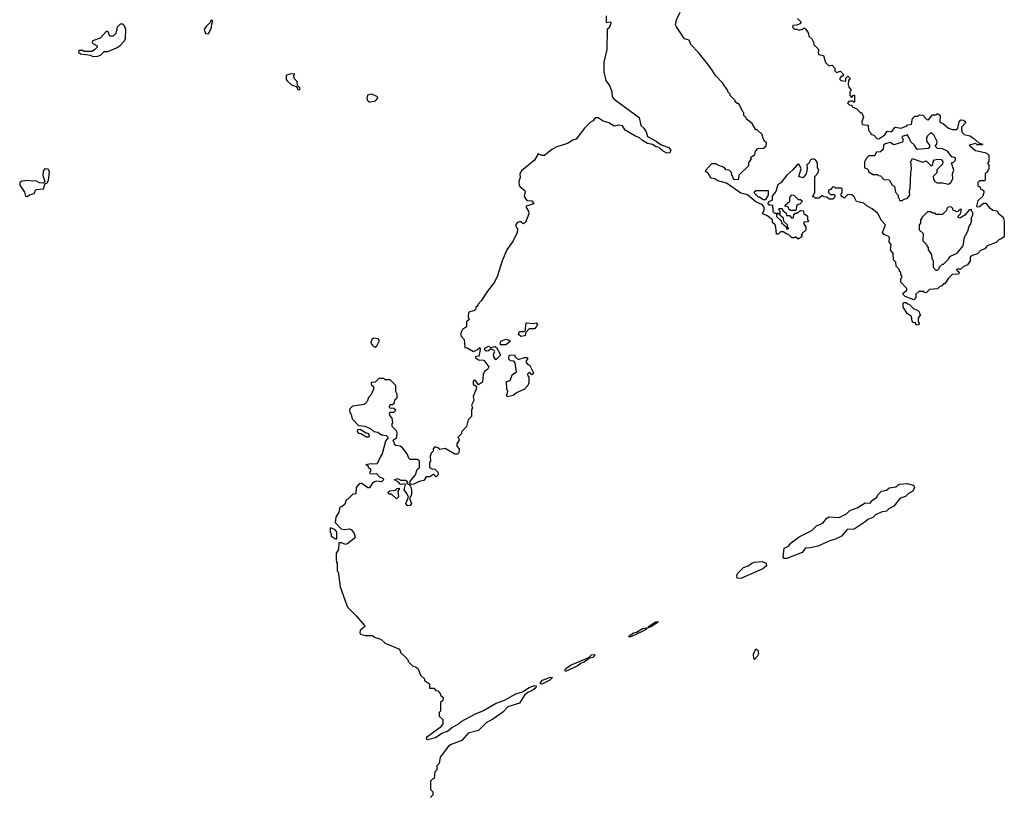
# Model space of a CAD drawing. Extents: x 1980017 to 2252640, y 74400 to 266395.
# Tile 112 of 256: x 2026936 to 2034853, y 223123 to 229375. Entities that reach past the tile are written whole.
import ezdxf

# ---------------------------------------------------------------- set-up
doc = ezdxf.new("R2010")
doc.units = 0

msp = doc.modelspace()

# ---------------------------------------------------------------- linework, layer by layer
at = {"layer": '0CON20XD'}
for points in [[(2028455, 229260), (2028477, 229313), (2028480, 229345), (2028490, 229355), (2028485, 229370), (2028471.7, 229368.3), (2028468.3, 229351.7), (2028435, 229320), (2028420, 229295), (2028430, 229265), (2028455, 229260)], [(2031651.2, 229405), (2031651.7, 229351.7), (2031687.5, 229357.5), (2031690, 229345), (2031675, 229310), (2031660, 229295), (2031656.7, 229135), (2031633, 229033), (2031632.5, 228955), (2031650, 228885), (2031681.7, 228841.7), (2031697.5, 228795), (2031700, 228755), (2031717.5, 228735), (2031917.9, 228587.9), (2031930, 228525), (2031953.9, 228503.9), (2031974.1, 228474.1), (2031983.3, 228435), (2032055, 228398.1), (2032095, 228369.4), (2032156.2, 228346.2), (2032173.1, 228325), (2032164.5, 228305.5), (2032140.9, 228300.9), (2032109.2, 228319.2), (2032077.6, 228347.6), (2032053.4, 228353.4), (2032025, 228371.9), (2031985, 228380.6), (2031943.7, 228403.7), (2031921.2, 228425), (2031881.7, 228441.7), (2031805, 228488.1), (2031782.5, 228522.5), (2031755, 228526), (2031715, 228520), (2031673.8, 228545), (2031628.6, 228558.6), (2031587.5, 228585), (2031563, 228587), (2031548.3, 228561.7), (2031525, 228550), (2031477, 228503), (2031410, 228415), (2031383, 228407), (2031341.7, 228378.3), (2031255, 228352.5), (2031215, 228332.5), (2031155, 228282.5), (2031135, 228282.5), (2031103.8, 228296.2), (2031075, 228246.7), (2030970.5, 228159.5), (2030957.5, 228135), (2030960, 228105), (2030950, 228075), (2030953, 228043), (2030960.7, 228030.7), (2030996.2, 228005), (2031000, 227995), (2030993.6, 227953.6), (2031015, 227920), (2031055, 227917.5), (2031070, 227895), (2031007.5, 227875), (2031007.5, 227865), (2031027.5, 227835), (2031028.8, 227815), (2031002.5, 227745), (2030983.3, 227733.3), (2030965, 227750), (2030955, 227750), (2030940, 227745), (2030923, 227727), (2030930, 227705), (2030940, 227695), (2030937.5, 227665), (2030905, 227597.5), (2030853.8, 227525), (2030816.2, 227435), (2030778.8, 227315), (2030753.3, 227265), (2030696.4, 227193.6), (2030647.5, 227115), (2030620, 227085), (2030620, 227075), (2030605, 227060), (2030600, 227045), (2030587, 227033), (2030555, 227027.5), (2030545, 227020), (2030542.5, 226985), (2030550, 226965), (2030530, 226945), (2030527.5, 226905), (2030497.5, 226885), (2030483.6, 226856.4), (2030484.1, 226834.1), (2030510, 226805), (2030515, 226740), (2030535, 226737.5), (2030585, 226707.5), (2030617, 226723), (2030635, 226740), (2030640, 226725), (2030631.7, 226678.3), (2030625, 226670), (2030600, 226665), (2030602.5, 226655), (2030625, 226640), (2030668.3, 226638.3), (2030707.5, 226585), (2030696.4, 226563.6), (2030675, 226550), (2030662.5, 226525), (2030658.3, 226461.7), (2030625, 226440), (2030600, 226475), (2030593, 226477), (2030581.2, 226468.8), (2030582.5, 226445), (2030610, 226425), (2030607.5, 226405), (2030582.5, 226345), (2030587, 226313), (2030570, 226275), (2030577.5, 226255), (2030570, 226235), (2030570, 226185), (2030543, 226157), (2030527.5, 226105), (2030490, 226065), (2030487, 226043), (2030460, 226015), (2030468.3, 226008.3), (2030470, 225995), (2030450, 225965), (2030450, 225945), (2030470, 225925), (2030467, 225893), (2030457, 225883), (2030435, 225882.5), (2030357, 225927), (2030315, 225920), (2030305, 225930), (2030275, 225940), (2030260, 225925), (2030260, 225905), (2030245, 225890), (2030237.5, 225865), (2030240, 225825), (2030230, 225815), (2030230, 225775), (2030253, 225763), (2030275, 225760), (2030297, 225737), (2030300, 225715), (2030285, 225700), (2030265, 225720), (2030235, 225700), (2030205, 225700), (2030185, 225670), (2030148.3, 225661.7), (2030105, 225641.2), (2030085, 225637.5), (2030071.7, 225651.7), (2030076.7, 225665), (2030120, 225715), (2030131.7, 225758.3), (2030150, 225775), (2030150, 225825), (2030135, 225840), (2030075, 225840), (2030065, 225850), (2030052.5, 225885), (2030015, 225932.5), (2029995, 225946.2), (2029961.7, 225951.7), (2029950, 225965), (2029940, 225995), (2029967.5, 226015), (2029971.2, 226055), (2029963, 226073), (2029930, 226105), (2029930, 226125), (2029937.5, 226135), (2029931.7, 226171.7), (2029913, 226193), (2029910, 226215), (2029915, 226220), (2029945, 226220), (2029960, 226235), (2029945, 226250), (2029911.7, 226251.7), (2029910, 226265), (2029915, 226280), (2029935, 226280), (2029950, 226295), (2029951.7, 226318.3), (2029970, 226335), (2029970, 226365), (2029960, 226385), (2029960, 226435), (2029915, 226480), (2029875, 226480), (2029865, 226490), (2029825, 226490), (2029795, 226460), (2029761.7, 226458.3), (2029761.7, 226441.7), (2029780, 226425), (2029780, 226405), (2029760, 226355), (2029741.7, 226338.3), (2029730, 226305), (2029705, 226280), (2029613, 226267), (2029590, 226245), (2029587.5, 226225), (2029601.7, 226201.7), (2029610, 226165), (2029661.7, 226111.7), (2029715, 226107.5), (2029760, 226085), (2029783, 226063), (2029815, 226057.5), (2029845, 226037.5), (2029881.7, 226031.7), (2029900, 226015), (2029877.5, 225985), (2029850, 225885), (2029833.3, 225856.7), (2029810, 225805), (2029745, 225802.5), (2029720, 225795), (2029735, 225790), (2029741.7, 225771.7), (2029757.5, 225765), (2029757, 225743), (2029750, 225735), (2029760, 225725), (2029805, 225727.5), (2029829.5, 225699.5), (2029860, 225685), (2029862.5, 225675), (2029845, 225660), (2029805, 225664), (2029790.3, 225659.7), (2029770, 225645), (2029750, 225610), (2029735, 225610), (2029686.4, 225646.4), (2029665, 225642.5), (2029642.5, 225615), (2029638.3, 225561.7), (2029615, 225560), (2029575, 225520), (2029560, 225515), (2029549.3, 225480.7), (2029528.3, 225461.7), (2029510, 225455), (2029502.5, 225415), (2029477.5, 225375), (2029473, 225333), (2029522.3, 225282.3), (2029545, 225275.8), (2029585, 225281.2), (2029603.6, 225273.6), (2029626.7, 225245), (2029632.5, 225215), (2029626.4, 225203.6), (2029575, 225163.3), (2029555, 225156.7), (2029525, 225168.8), (2029501.7, 225168.3), (2029500, 225115), (2029480, 225085), (2029480, 225035), (2029483, 225013), (2029490, 225005), (2029490, 224945), (2029497.5, 224935), (2029512.5, 224815), (2029563, 224673), (2029575, 224650), (2029645, 224580), (2029707.5, 224505), (2029710, 224495), (2029672.5, 224465), (2029670, 224445), (2029677.5, 224435), (2029715, 224423.8), (2029773.6, 224423.6), (2029795, 224407.5), (2029840, 224395), (2029875, 224362.5), (2029990, 224315), (2030000, 224285), (2030039.3, 224249.3), (2030060, 224225), (2030060, 224215), (2030095, 224180), (2030125, 224170), (2030140, 224155), (2030160, 224105), (2030190, 224075), (2030191.7, 224061.7), (2030230, 224035), (2030231.7, 224001.7), (2030265, 224000), (2030281.7, 223981.7), (2030298.3, 223978.3), (2030318.3, 223958.3), (2030321.7, 223941.7), (2030340, 223925), (2030338.3, 223901.7), (2030320, 223885), (2030320, 223815), (2030310, 223805), (2030310, 223775), (2030337.5, 223747.5), (2030337.5, 223712.5), (2030317.5, 223685), (2030206.7, 223605), (2030203.3, 223595), (2030215, 223588.8), (2030278.6, 223605), (2030331.6, 223638.4), (2030375.7, 223655), (2030408.8, 223681.2), (2030468.8, 223715), (2030487.2, 223732.8), (2030595, 223792.2), (2030665, 223821.4), (2030761.7, 223878.3), (2030835.3, 223904.7), (2030925, 223954.7), (2030979.6, 223970.4), (2031033.1, 224005), (2031075, 224022.5), (2031088.7, 224018.7), (2031085, 224003.8), (2031055, 223980), (2031025, 223968.6), (2030995, 223942.9), (2030955, 223880.8), (2030860.7, 223849.3), (2030821.4, 223808.6), (2030739.5, 223750.5), (2030688, 223722), (2030625, 223660.8), (2030541.7, 223638.3), (2030490.5, 223579.5), (2030405, 223548.8), (2030385, 223533.3), (2030316.7, 223445), (2030310, 223395), (2030290, 223375), (2030290, 223345), (2030273, 223327), (2030270, 223275), (2030255, 223270), (2030238.3, 223251.7), (2030240, 223185), (2030255, 223170), (2030260, 223145), (2030238.3, 223121.7)], [(2032485, 228117.5), (2032472, 228142), (2032450, 228155), (2032453.3, 228165), (2032501.7, 228218.3), (2032535, 228220), (2032541.7, 228211.7), (2032598.3, 228188.3), (2032611.7, 228171.7), (2032638.3, 228168.3), (2032658.3, 228148.3), (2032660, 228125), (2032668.3, 228118.3), (2032671.7, 228101.7), (2032685, 228090), (2032718.3, 228091.7), (2032721.7, 228128.3), (2032798.3, 228201.7), (2032800, 228225), (2032820, 228255), (2032811.7, 228268.3), (2032848.3, 228291.7), (2032851.7, 228318.3), (2032871.7, 228338.3), (2032918.3, 228341.7), (2032938.3, 228361.7), (2032940, 228385), (2032921.7, 228401.7), (2032918.3, 228418.3), (2032911.7, 228421.7), (2032908.3, 228448.3), (2032865, 228490), (2032855, 228490), (2032825, 228540), (2032780, 228575), (2032777, 228587), (2032760, 228605), (2032760, 228625), (2032750, 228635), (2032725, 228690), (2032715, 228700), (2032705, 228700), (2032690, 228715), (2032690, 228725), (2032650, 228765), (2032650, 228775), (2032630, 228795), (2032630, 228805), (2032585, 228870), (2032533.9, 228923.9), (2032486.1, 228996.1), (2032395, 229112.5), (2032332.5, 229175), (2032319.3, 229209.3), (2032282.3, 229222.3), (2032216.4, 229316.4), (2032210, 229335), (2032216.4, 229373.6), (2032247.5, 229435)], [(2033190, 229385), (2033220, 229355), (2033208.3, 229341.7), (2033185, 229330), (2033151.7, 229328.3), (2033150, 229315), (2033165, 229300), (2033185, 229300), (2033205, 229290), (2033231.7, 229298.3), (2033245, 229310), (2033258.3, 229298.3), (2033280, 229265), (2033281.7, 229241.7), (2033305, 229220), (2033320, 229195), (2033323, 229173), (2033353.3, 229143.3), (2033362.5, 229125), (2033357.5, 229115), (2033360, 229095), (2033398.3, 229088.3), (2033415, 229030), (2033443, 229003), (2033468.3, 229008.3), (2033490, 228985), (2033490, 228965), (2033505, 228950), (2033535, 228960), (2033560, 228935), (2033558.3, 228921.7), (2033545, 228920), (2033530, 228905), (2033530, 228895), (2033540, 228885), (2033578.3, 228881.7), (2033580, 228905), (2033595, 228920), (2033610, 228905), (2033610, 228895), (2033600, 228885), (2033597.5, 228855), (2033603, 228833), (2033620, 228815), (2033618.3, 228801.7), (2033610, 228795), (2033610, 228765), (2033625, 228750), (2033641.7, 228768.3), (2033648.3, 228768.3), (2033650, 228715), (2033645, 228710), (2033635, 228720), (2033615, 228720), (2033603, 228717), (2033592.5, 228705), (2033605, 228690), (2033628.3, 228688.3), (2033630, 228675), (2033668.3, 228658.3), (2033695, 228630), (2033705, 228630), (2033720, 228595), (2033707.5, 228555), (2033711.7, 228531.7), (2033758.3, 228528.3), (2033760, 228485), (2033777, 228467), (2033780, 228455), (2033805, 228446.7), (2033829.5, 228419.5), (2033845, 228416.2), (2033891.7, 228448.3), (2033911.7, 228478.3), (2033945, 228472.5), (2033975, 228510), (2034025, 228503.8), (2034068.3, 228521.7), (2034075, 228530), (2034097.5, 228532.5), (2034107.5, 228535), (2034115, 228580), (2034135, 228600), (2034155, 228600), (2034175, 228610), (2034198.3, 228608.3), (2034231.7, 228571.7), (2034245, 228570), (2034275, 228610), (2034305, 228610), (2034315, 228620), (2034337.5, 228605), (2034335, 228550), (2034365, 228537.5), (2034405, 228503.3), (2034435, 228493.3), (2034465, 228492.5), (2034478.3, 228501.7), (2034490, 228555), (2034505, 228570), (2034525, 228567.5), (2034540, 228555), (2034540, 228545), (2034508.3, 228511.7), (2034510.7, 228470.7), (2034531.7, 228451.7), (2034575, 228440), (2034605, 228422.5), (2034651.7, 228381.7), (2034680, 228375), (2034675, 228370), (2034635, 228370), (2034625, 228380), (2034570, 228365), (2034623, 228323), (2034697, 228307), (2034715, 228300), (2034730, 228285), (2034730, 228235), (2034720, 228225), (2034720, 228215), (2034730, 228205), (2034730, 228175), (2034720, 228165), (2034718.3, 228151.7), (2034700, 228135), (2034700, 228085), (2034695, 228080), (2034655, 228080), (2034640, 228065), (2034641.7, 228041.7), (2034658.3, 228028.3), (2034661.7, 228011.7), (2034675, 228010), (2034688.3, 227998.3), (2034690, 227985), (2034680, 227955), (2034641.7, 227918.3), (2034630, 227875), (2034635, 227870), (2034655, 227872.5), (2034685, 227900), (2034705, 227900), (2034735, 227862.5), (2034765, 227842.5), (2034795, 227837.5), (2034805, 227820), (2034845, 227787.5), (2034853.3, 227755), (2034851.7, 227628.3), (2034825, 227610), (2034811.7, 227608.3), (2034787, 227583), (2034715, 227557.5), (2034696.4, 227533.6), (2034661.7, 227518.3), (2034637, 227493), (2034595, 227480), (2034580, 227465), (2034580, 227435), (2034556.4, 227403.6), (2034523, 227387), (2034505, 227370), (2034475, 227370), (2034470, 227365), (2034490, 227345), (2034485, 227330), (2034435, 227327.5), (2034403.6, 227296.4), (2034375, 227250), (2034365, 227250), (2034350, 227235), (2034331.7, 227228.3), (2034315, 227210), (2034253, 227207), (2034225, 227180), (2034211.7, 227181.7), (2034205, 227190), (2034165, 227190), (2034141.7, 227168.3), (2034141.7, 227138.3), (2034127, 227123), (2034055, 227150), (2034040, 227165), (2034040, 227175), (2034068.3, 227201.7), (2034070, 227215), (2034020, 227265), (2034020, 227295), (2034028.3, 227301.7), (2034030, 227315), (2034020, 227325), (2034020, 227345), (2034011.7, 227351.7), (2034010, 227365), (2033983, 227393), (2033980, 227425), (2033963, 227443), (2033960, 227495), (2033937.5, 227525), (2033942.5, 227565), (2033928.3, 227588.3), (2033930, 227625), (2033920, 227635), (2033885, 227647.5), (2033873, 227663), (2033897.5, 227725), (2033865, 227760), (2033836.4, 227816.4), (2033790, 227855), (2033750, 227875), (2033725, 227900), (2033665, 227912.5), (2033645, 227950), (2033627, 227967), (2033595, 227970), (2033565, 227940), (2033555, 227950), (2033545, 227950), (2033542.5, 227975), (2033550, 227985), (2033550, 228015), (2033545, 228020), (2033495, 228020), (2033488.3, 228028.3), (2033475, 228030), (2033455, 228010), (2033440, 228005), (2033440, 227985), (2033455, 227970), (2033485, 227970), (2033490, 227965), (2033487.5, 227945), (2033475, 227932.5), (2033445, 227932.5), (2033427, 227947), (2033401.7, 227951.7), (2033395, 227960), (2033385, 227960), (2033365, 227940), (2033335, 227940), (2033328.3, 227948.3), (2033311.7, 227951.7), (2033330, 227985), (2033330, 228115), (2033355, 228140), (2033362.5, 228165), (2033350, 228185), (2033350, 228225), (2033335, 228247.5), (2033316.7, 228256.7), (2033295, 228247.5), (2033280, 228215), (2033265, 228210), (2033267.5, 228175), (2033258.8, 228135), (2033235, 228102.5), (2033200, 228115), (2033220, 228175), (2033205, 228210), (2033195, 228212.5), (2033185, 228206.2), (2033153.2, 228166.8), (2033105, 228124), (2033055.6, 228064.4), (2033031.2, 228048.8), (2033015.8, 227995), (2032988, 227955), (2032986.7, 227923.3), (2032953.3, 227906.7), (2032952.5, 227895), (2032965, 227887.5), (2032990, 227885), (2032993, 227833), (2033005, 227820), (2033038.3, 227818.3), (2033038.3, 227811.7), (2033021.7, 227808.3), (2033021.7, 227791.7), (2033058.3, 227758.3), (2033061.7, 227741.7), (2033098.3, 227708.3), (2033105, 227690), (2033120, 227695), (2033110, 227705), (2033110, 227725), (2033081.7, 227751.7), (2033078.3, 227778.3), (2033051.7, 227801.7), (2033050, 227835), (2033040, 227845), (2033043.6, 227856.4), (2033068.3, 227858.3), (2033071.7, 227841.7), (2033098.3, 227818.3), (2033101.7, 227801.7), (2033125, 227800), (2033145, 227780), (2033158.3, 227781.7), (2033160, 227805), (2033171.7, 227818.3), (2033185, 227820), (2033215, 227840), (2033238.3, 227838.3), (2033241.7, 227811.7), (2033255, 227810), (2033270, 227795), (2033270, 227765), (2033280, 227755), (2033275, 227750), (2033241.7, 227748.3), (2033240, 227735), (2033257.5, 227707.5), (2033257, 227683), (2033245, 227670), (2033230, 227665), (2033228.3, 227651.7), (2033220, 227645), (2033228.3, 227631.7), (2033195, 227610), (2033175, 227630), (2033165, 227620), (2033145, 227620), (2033118.3, 227648.3), (2033105, 227650), (2033075, 227670), (2033055, 227670), (2033035, 227650), (2033021.7, 227651.7), (2033017, 227707), (2033010, 227725), (2032990, 227745), (2032990, 227765), (2032945, 227800), (2032910, 227815), (2032922.5, 227845), (2032923.3, 227865), (2032907.7, 227887.7), (2032855, 227910), (2032787, 227967), (2032735, 227981.2), (2032620, 228060), (2032550.5, 228080.5), (2032525, 228096.2), (2032495, 228101.2), (2032485, 228117.5)], [(2027525, 229080), (2027565, 229082.5), (2027585, 229090), (2027615, 229120), (2027645, 229120), (2027715, 229150), (2027740, 229165), (2027780, 229205), (2027787.5, 229225), (2027790, 229295), (2027780, 229325), (2027765, 229340), (2027745, 229340), (2027720, 229315), (2027710, 229265), (2027688.3, 229241.7), (2027661.7, 229241.7), (2027647, 229277), (2027635, 229282.5), (2027583.6, 229226.4), (2027522.5, 229205), (2027517.5, 229195), (2027523.6, 229183.6), (2027560, 229165), (2027560, 229155), (2027537, 229133), (2027515, 229120), (2027455, 229120), (2027445, 229127.5), (2027411.7, 229128.3), (2027410, 229115), (2027425, 229100), (2027505, 229090), (2027525, 229080)], [(2029185, 228810), (2029190, 228825), (2029170, 228845), (2029167, 228877), (2029143, 228903), (2029140, 228925), (2029148.3, 228938.3), (2029115, 228940), (2029085, 228930), (2029080, 228925), (2029080, 228895), (2029090.7, 228880.7), (2029121.7, 228851.7), (2029158.3, 228838.3), (2029168.3, 228828.3), (2029170, 228815), (2029185, 228810)], [(2029755, 228714.2), (2029797.3, 228722.7), (2029815.4, 228744.6), (2029814.3, 228755), (2029766.4, 228776.4), (2029733, 228767), (2029727.5, 228745), (2029732, 228725), (2029744.2, 228714.2), (2029755, 228714.2)], [(2034035, 227920), (2034041.7, 227928.3), (2034075, 227940), (2034092.5, 227965), (2034090, 227995), (2034097, 228017), (2034101.2, 228145), (2034107.5, 228175), (2034102.5, 228235), (2034115, 228260), (2034195, 228230), (2034225, 228240), (2034265, 228200), (2034278.3, 228211.7), (2034280, 228235), (2034293, 228247), (2034315, 228252.5), (2034345, 228250), (2034360, 228235), (2034357, 228213), (2034311.7, 228168.3), (2034310, 228145), (2034280, 228115), (2034283, 228093), (2034293.6, 228073.6), (2034313, 228063), (2034355, 228062.5), (2034405, 228052.5), (2034423, 228067), (2034440, 228095), (2034437.5, 228135), (2034447.5, 228165), (2034430, 228225), (2034445, 228230), (2034460, 228245), (2034460, 228265), (2034431.7, 228271.7), (2034397, 228317), (2034355, 228337.5), (2034315, 228340), (2034301.7, 228351.7), (2034300, 228365), (2034310, 228375), (2034312.5, 228395), (2034290, 228445), (2034265, 228467.5), (2034237.5, 228445), (2034227.5, 228425), (2034228.3, 228398.3), (2034252.5, 228365), (2034251.7, 228348.3), (2034241.7, 228338.3), (2034151.7, 228331.7), (2034129.3, 228369.3), (2034103, 228393), (2034075, 228450), (2034032.5, 228435), (2034030, 228425), (2034040, 228415), (2034035, 228390), (2033965, 228370), (2033935, 228387.5), (2033895, 228377.5), (2033883, 228367), (2033878.3, 228331.7), (2033858.3, 228311.7), (2033825, 228310), (2033808.3, 228281.7), (2033765, 228280), (2033741.7, 228258.3), (2033738.3, 228241.7), (2033730, 228235), (2033730, 228185), (2033748.3, 228178.3), (2033758.3, 228168.3), (2033760, 228155), (2033795, 228130), (2033835, 228130), (2033841.7, 228121.7), (2033858.3, 228118.3), (2033885, 228090), (2033928.3, 228088.3), (2033952.5, 228045), (2033970, 228035), (2033978.3, 227988.3), (2034000, 227965), (2034000, 227945), (2034008.3, 227938.3), (2034011.7, 227921.7), (2034035, 227920)], [(2026995, 227953.3), (2027014.1, 227965.9), (2027053, 227977), (2027065, 228008.8), (2027127.5, 228015), (2027141.7, 228058.3), (2027156.4, 228063.6), (2027167.5, 228082.5), (2027176.8, 228153.2), (2027165, 228173.5), (2027138, 228175), (2027123.5, 228156.5), (2027121.1, 228121.1), (2027137.5, 228075), (2027125, 228060), (2027095, 228064), (2027065, 228079.4), (2027035, 228075.6), (2027001.4, 228081.4), (2026952.2, 228077.8), (2026936, 228065), (2026938, 228045), (2026975, 227987.5), (2026982.5, 227955), (2026995, 227953.3)], [(2032935, 227930), (2032957.5, 227965), (2032958.3, 227998.3), (2032855, 228000), (2032841.7, 227988.3), (2032841.7, 227981.7), (2032875, 227950), (2032885, 227950), (2032915, 227930), (2032935, 227930)], [(2033175, 227840), (2033135, 227840), (2033121.7, 227851.7), (2033118.3, 227868.3), (2033090, 227875), (2033090, 227885), (2033130, 227915), (2033130, 227945), (2033145, 227966.7), (2033160, 227965), (2033195, 227930), (2033215, 227930), (2033230, 227915), (2033208.3, 227891.7), (2033195, 227890), (2033181.7, 227878.3), (2033180, 227845), (2033175, 227840)], [(2034315, 227360), (2034330, 227375), (2034331.7, 227388.3), (2034355, 227410), (2034365, 227410), (2034410, 227455), (2034410, 227465), (2034420, 227475), (2034475, 227497.5), (2034523.6, 227556.4), (2034533, 227627), (2034560, 227675), (2034570, 227715), (2034581.7, 227728.3), (2034592.5, 227765), (2034587.5, 227775), (2034600, 227805), (2034600, 227825), (2034590, 227835), (2034588.3, 227848.3), (2034570, 227845), (2034536.2, 227803.8), (2034495, 227780), (2034483.6, 227783.6), (2034482.5, 227795), (2034500, 227815), (2034508.3, 227848.3), (2034495, 227850), (2034478.3, 227831.7), (2034465, 227830), (2034458.3, 227838.3), (2034441.7, 227841.7), (2034438.3, 227858.3), (2034425, 227870), (2034401.7, 227868.3), (2034391.7, 227858.3), (2034388.3, 227841.7), (2034355, 227810), (2034305, 227810), (2034298.3, 227818.3), (2034275, 227820), (2034265, 227830), (2034235, 227830), (2034190, 227785), (2034190, 227775), (2034180, 227765), (2034180, 227735), (2034170, 227725), (2034170, 227685), (2034200, 227655), (2034198.3, 227598.3), (2034230, 227565), (2034230, 227555), (2034240, 227545), (2034240, 227525), (2034267, 227487), (2034270, 227455), (2034280, 227435), (2034280, 227385), (2034301.7, 227361.7), (2034315, 227360)], [(2034145, 226920), (2034138.3, 226938.3), (2034121.7, 226941.7), (2034111.7, 226951.7), (2034108.3, 226988.3), (2034075, 227010), (2034040, 227065), (2034040, 227095), (2034045, 227100), (2034065, 227100), (2034071.7, 227091.7), (2034088.3, 227088.3), (2034125, 227050), (2034155, 227040), (2034170, 227025), (2034171.7, 227011.7), (2034180, 227005), (2034160, 226975), (2034160, 226945), (2034170, 226935), (2034165, 226922.5), (2034145, 226920)], [(2030965, 226827.5), (2030947.5, 226845), (2030955, 226867.5), (2030991.7, 226868.3), (2031002.5, 226877.5), (2031005, 226927.5), (2031015, 226937.5), (2031065, 226932.5), (2031088.3, 226938.3), (2031100, 226925), (2031090, 226905), (2031075, 226890), (2031031.7, 226888.3), (2031002.5, 226857.5), (2031000, 226835), (2030995, 226832.5), (2030965, 226827.5)], [(2029795, 226741.2), (2029808.4, 226751.6), (2029830, 226795), (2029818.2, 226808.2), (2029785, 226813.3), (2029767, 226803), (2029759.2, 226775), (2029775, 226751.8), (2029795, 226741.2)], [(2030845, 226760), (2030805, 226760), (2030800, 226765), (2030805, 226790), (2030845, 226806.7), (2030876.4, 226796.4), (2030877.5, 226785), (2030845, 226760)], [(2030765, 226640), (2030747.5, 226665), (2030746.7, 226685), (2030757.5, 226705), (2030752.5, 226715), (2030725, 226730), (2030705, 226712.5), (2030690.7, 226710.7), (2030676.7, 226716.7), (2030672.5, 226725), (2030676.7, 226735), (2030705, 226748.8), (2030725, 226740), (2030756.7, 226746.7), (2030769.3, 226739.3), (2030800, 226685), (2030800, 226675), (2030765, 226640)], [(2030855, 226342.5), (2030850, 226355), (2030857, 226363), (2030860, 226385), (2030852.5, 226405), (2030850, 226465), (2030880, 226475), (2030895, 226520), (2030930, 226545), (2030920, 226615), (2030908.3, 226628.3), (2030883, 226633), (2030870, 226645), (2030871.7, 226678.3), (2030915, 226680), (2030920, 226665), (2030945, 226642.5), (2030995, 226660), (2031018.3, 226658.3), (2031020, 226645), (2031008.3, 226631.7), (2031008.3, 226618.3), (2031025, 226600), (2031035, 226600), (2031067.5, 226535), (2031055, 226520), (2031035, 226540), (2031020, 226525), (2031021.7, 226511.7), (2031030, 226505), (2031030, 226455), (2031022.5, 226435), (2030996.1, 226403.9), (2030930, 226375), (2030905, 226352.5), (2030855, 226342.5)], [(2029745, 226020), (2029750, 226035), (2029738.3, 226048.3), (2029721.7, 226051.7), (2029675, 226080), (2029651.7, 226078.3), (2029650, 226065), (2029661.7, 226051.7), (2029678.3, 226048.3), (2029725, 226020), (2029745, 226020)], [(2030055, 225467.5), (2030040, 225485), (2030062.5, 225535), (2030050, 225565), (2030027.5, 225595), (2030037.5, 225637.5), (2030025, 225642.5), (2030005, 225636.7), (2029995, 225640), (2029978.8, 225658.8), (2029950, 225675), (2029975, 225686.7), (2030001.7, 225671.7), (2030035, 225673.3), (2030052.5, 225665), (2030050, 225645), (2030068.3, 225638.3), (2030077.5, 225627.5), (2030086.7, 225595), (2030086.2, 225555), (2030070, 225525), (2030086.7, 225485), (2030075, 225470), (2030055, 225467.5)], [(2033105, 225044), (2033084.2, 225044.2), (2033073.8, 225055), (2033083.3, 225125), (2033118.3, 225141.7), (2033140.7, 225169.3), (2033203.9, 225216.1), (2033305, 225267.5), (2033343.9, 225306.1), (2033393, 225327), (2033422.5, 225365), (2033443, 225377), (2033525, 225372.5), (2033585, 225402.5), (2033611.7, 225428.3), (2033670.7, 225449.3), (2033735, 225490), (2033775, 225487.5), (2033790.5, 225509.5), (2033827.5, 225535), (2033837.5, 225555), (2033867, 225583), (2033907, 225593), (2033928.3, 225611.7), (2033981.7, 225618.3), (2034008.3, 225641.7), (2034073, 225647), (2034123.3, 225633.3), (2034130, 225615), (2034117.5, 225585), (2034083.9, 225566.1), (2034058.3, 225541.7), (2034015, 225526.7), (2033965, 225462.5), (2033925, 225442.5), (2033905, 225422.5), (2033863.6, 225416.4), (2033816.4, 225393.6), (2033795, 225372.5), (2033755, 225357.5), (2033735, 225337.5), (2033645, 225277.5), (2033590, 225275), (2033545, 225222.5), (2033495, 225197.5), (2033450, 225185), (2033355, 225143.3), (2033295, 225128.8), (2033255, 225126.2), (2033227.5, 225092.5), (2033105, 225044)], [(2029965, 225522.5), (2029925, 225560), (2029905, 225560), (2029900, 225575), (2029913, 225587), (2029957, 225593), (2029970, 225605), (2029985, 225607.5), (2029990, 225605), (2029977.5, 225585), (2029981.7, 225538.3), (2029965, 225522.5)], [(2029485, 225200), (2029487, 225257), (2029470, 225275), (2029431.7, 225288.3), (2029432.5, 225252.5), (2029440, 225245), (2029441.7, 225221.7), (2029475, 225200), (2029485, 225200)], [(2032735, 224881.9), (2032704, 224884), (2032703.8, 224905), (2032710, 224925), (2032755, 224970), (2032795, 224983.3), (2032823.9, 225006.1), (2032845, 225013.3), (2032905, 225020), (2032937.5, 225005), (2032940, 224985), (2032910.9, 224959.1), (2032735, 224881.9)], [(2031845, 224410.6), (2031832, 224415), (2031872, 224445), (2031895, 224450), (2031945, 224479.5), (2031991.7, 224488.3), (2031992, 224495), (2032048.8, 224535), (2032073.3, 224535), (2032015, 224492.2), (2031977, 224483), (2031976, 224475), (2031942.5, 224455), (2031845, 224410.6)], [(2032845, 224230), (2032840, 224235), (2032837.5, 224275), (2032855, 224317.5), (2032872.5, 224305), (2032877, 224277), (2032866.1, 224253.9), (2032845, 224230)], [(2031325, 224133.3), (2031318.6, 224145), (2031324.4, 224155), (2031365, 224184.5), (2031511.9, 224248.1), (2031535, 224267.7), (2031555, 224270), (2031563.8, 224265), (2031545, 224247.9), (2031517.8, 224242.2), (2031475, 224209.1), (2031445, 224198.9), (2031425, 224180.8), (2031325, 224133.3)], [(2031135, 224032.4), (2031122.9, 224035), (2031122.7, 224045), (2031140, 224065), (2031205, 224090), (2031220, 224085), (2031198.6, 224065), (2031135, 224032.4)]]:
    msp.add_lwpolyline(points, dxfattribs=at)

doc.saveas('drawing.dxf')
